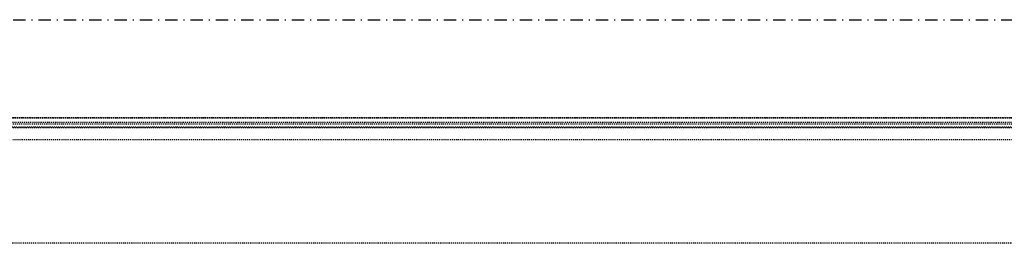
# Model space of a CAD drawing. Header units: centimetres. Extents: x 42630 to 130002, y 15 to 29179.
# Tile 107 of 159: x 51855 to 51957, y 5747 to 5771. Entities that reach past the tile are written whole.
import ezdxf

# ---------------------------------------------------------------- set-up
doc = ezdxf.new("R2010")
doc.units = ezdxf.units.CM
doc.header["$LTSCALE"] = 0.01
doc.linetypes.add('DASHDOT2', pattern=[12.7, 6.35, -3.175, 0, -3.175])
doc.linetypes.add('DASHED2', pattern=[9.525, 6.35, -3.175])
doc.layers.get('0').update_dxf_attribs({"color": 253})
doc.layers.add('A-Grid', color=253, linetype='DASHDOT2')
doc.layers.add('CKDRZWI_', color=253, linetype='Continuous')

# ---------------------------------------------------------------- blocks, each defined once
blk = doc.blocks.new('A$7E8814A102C37C')
at = {"layer": 'A-Grid', "ltscale": 20}
blk.add_line((-237.5, -417), (3157.5, -417), dxfattribs=at)
blk = doc.blocks.new('A$7E8814B27261F1')
at = {"color": 7, "linetype": 'DASHED2', "ltscale": 10}
for p, q in [((222.1, 386.3), (222.1, 4363.7)), ((222.1, 4363.7), (222.1, 386.3)), ((222.1, 386.3), (222.1, 4363.7)), ((222.2, 386.4), (222.2, 4363.6)), ((222.2, 386.4), (222.2, 4363.6)), ((231.8, 4366.8), (231.8, 374.1)), ((232.4, 4365.8), (232.4, 385)), ((227.2, 391.2), (227.2, 4358.8)), ((228.5, 4357.6), (228.5, 392.4)), ((245, 4340), (245, 410)), ((353, 410), (353, 4340))]:
    blk.add_line(p, q, dxfattribs=at)

msp = doc.modelspace()

# ---------------------------------------------------------------- block references
at = {"layer": 'A-Grid', "lineweight": -3}
msp.add_blockref('A$7E8814A102C37C', (49572.82, 6187.604), dxfattribs=at)
at = {"layer": 'CKDRZWI_', "xscale": -0.1, "yscale": 0.1, "zscale": 0.1, "rotation": 89.99999999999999}
msp.add_blockref('A$7E8814B27261F1', (52060.429, 5782.604), dxfattribs=at)

doc.saveas('drawing.dxf')
